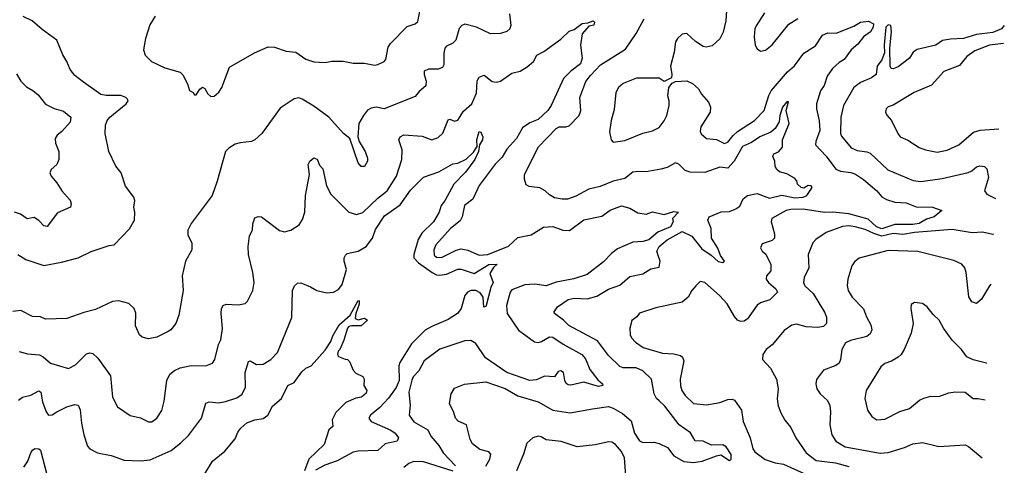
# Model space of a CAD drawing. Extents: x 2057697 to 2160550, y 827490 to 1016834.
# Tile 89 of 256: x 2128217 to 2134234, y 840638 to 843360. Entities that reach past the tile are written whole.
import ezdxf

# ---------------------------------------------------------------- set-up
doc = ezdxf.new("R2010")
doc.units = 0

msp = doc.modelspace()

# ---------------------------------------------------------------- linework, layer by layer
at = {"layer": '0CON20XD'}
for points in [[(2129045, 843382), (2129012.3, 843327.7), (2128985.7, 843245), (2128974.2, 843175), (2128985, 843143.3), (2129023.5, 843103.5), (2129105, 843065.7), (2129198.5, 843038.5), (2129213.7, 843023.7), (2129242.3, 842967.7), (2129255, 842926.7), (2129277.5, 842915), (2129285, 842900), (2129295, 842900), (2129317.5, 842935), (2129335, 842946.7), (2129349.3, 842939.3), (2129367, 842907), (2129385, 842890), (2129405, 842892.5), (2129435, 842917.5), (2129453.3, 842945), (2129500.3, 843069.7), (2129651.7, 843158.3), (2129735, 843193.8), (2129775, 843191.2), (2129845, 843168), (2129905, 843160.8), (2129965, 843119.2), (2130015, 843102.9), (2130085, 843098.6), (2130125, 843105.7), (2130194.2, 843105.8), (2130255, 843094.2), (2130325, 843094.2), (2130385, 843082.5), (2130405, 843086), (2130445, 843104), (2130455, 843116.7), (2130468.7, 843191.3), (2130484.3, 843215), (2130585, 843318), (2130635, 843334.2), (2130651.1, 843348.9), (2130675, 843468)], [(2131210.5, 843395), (2131219.5, 843325), (2131211.9, 843305), (2131195, 843288.6), (2131155, 843276.2), (2131095, 843274), (2131008.8, 843315), (2130937.3, 843332.7), (2130920, 843325), (2130903.5, 843306.5), (2130882.5, 843235), (2130864.5, 843215.5), (2130825, 843197.5), (2130814.4, 843185), (2130809.1, 843155), (2130810, 843085), (2130802.1, 843067.9), (2130775, 843056.7), (2130715, 843057.3), (2130690, 843045), (2130688.2, 843025), (2130701.8, 842985), (2130699.4, 842955), (2130658.6, 842921.4), (2130635, 842890), (2130445, 842815.6), (2130395, 842825.8), (2130365, 842820), (2130343.1, 842806.9), (2130318.1, 842775), (2130290, 842725), (2130283.3, 842645), (2130292, 842615), (2130329.2, 842555), (2130342, 842515), (2130343.3, 842495), (2130325, 842463.8), (2130305, 842463.8), (2130285.8, 842485.8), (2130234.2, 842634.2), (2130195.8, 842665), (2130105.8, 842765), (2130015, 842832.5), (2129943.3, 842875), (2129923, 842883), (2129895, 842876.9), (2129809.7, 842820.3), (2129696.2, 842663.8), (2129655, 842626), (2129634.2, 842615.8), (2129565, 842608.6), (2129535, 842598.6), (2129495, 842574.2), (2129475.5, 842554.5), (2129425, 842373.3), (2129392.9, 842285), (2129265.5, 842114.5), (2129244.3, 842075), (2129244.2, 842045), (2129268.6, 841995), (2129268.6, 841955), (2129230, 841885), (2129210, 841795), (2129215.7, 841705), (2129190.8, 841555), (2129171.2, 841505), (2129140, 841465), (2129125, 841456)], [(2132539.2, 843445), (2132532.4, 843352.4), (2132516.6, 843283.4), (2132495, 843243.8), (2132449.7, 843200.3), (2132412.7, 843192.7), (2132395, 843196), (2132346.5, 843226.5), (2132295, 843276), (2132265, 843271.2), (2132236.2, 843245), (2132224.2, 843225), (2132217.7, 843162.3), (2132193.8, 843075), (2132202.5, 843025), (2132200, 843005), (2132155, 842983.3), (2132125, 843003.3), (2131986.9, 843003.1), (2131905, 842969.4), (2131875.8, 842945), (2131860.6, 842915), (2131849.3, 842810.7), (2131831.5, 842745), (2131821.4, 842675), (2131832, 842625), (2131845, 842611.2), (2131915, 842621.4), (2132025, 842666.9), (2132085, 842680), (2132125, 842702), (2132155, 842741.2), (2132171.1, 842775), (2132185.6, 842835), (2132185.7, 842865), (2132177.5, 842895), (2132183.9, 842946.1), (2132205, 842972.5), (2132225, 842983.3), (2132295, 842986), (2132329.1, 842969.1), (2132365, 842936.7), (2132384.2, 842904.2), (2132425.7, 842855.7), (2132438, 842825), (2132436, 842795), (2132379.2, 842705), (2132375.9, 842675.9), (2132381.7, 842661.7), (2132415, 842633.8), (2132475, 842628.6), (2132525, 842603.3), (2132545, 842611.1), (2132576.8, 842653.2), (2132603.5, 842676.5), (2132708.5, 842745), (2132767.4, 842805), (2132795, 842896.9), (2132809.7, 842925), (2132909.1, 843040.9), (2132952.6, 843077.4), (2133008.5, 843155), (2133079.7, 843200.3), (2133124, 843265), (2133155, 843278.9), (2133206.8, 843276.8), (2133315, 843320.4), (2133355, 843343.9), (2133405, 843350.3), (2133435.4, 843335), (2133432.9, 843315), (2133415.7, 843285), (2133374, 843255), (2133339.8, 843210.2), (2133299.5, 843175), (2133255, 843115.7), (2133225, 843098.9), (2133185, 843062.7), (2133152.7, 843015), (2133132.7, 842957.3), (2133112, 842925), (2133086.7, 842845), (2133086.7, 842815), (2133103, 842743), (2133107.6, 842682.4), (2133082.3, 842615), (2133080.5, 842595), (2133146.1, 842526.1), (2133205, 842447.1), (2133233.8, 842435), (2133296, 842426), (2133325.3, 842415.3), (2133373.7, 842383.7), (2133455.3, 842315.3), (2133485, 842278.6), (2133515, 842261.1), (2133565, 842246), (2133635, 842240.5), (2133695, 842216.8), (2133795, 842214.4), (2133852.5, 842195), (2133805, 842156.2), (2133759.3, 842140.7), (2133713.8, 842115), (2133675, 842109.4), (2133565, 842108.9), (2133485, 842083.1), (2133454.3, 842095), (2133401.7, 842141.7), (2133284.5, 842174.5), (2133186.5, 842183.5), (2133135, 842181.9), (2133005, 842202.2), (2132929.1, 842200.9), (2132901.2, 842195), (2132814, 842145), (2132808.6, 842125), (2132830.9, 842050.9), (2132829.2, 842025), (2132815, 842011.9), (2132755, 841990), (2132743.9, 841966.1), (2132755, 841946.2), (2132777.3, 841927.3), (2132808.1, 841865), (2132807.5, 841825), (2132781.2, 841795), (2132779.2, 841775), (2132792.9, 841755), (2132837.5, 841715), (2132847.5, 841695), (2132800.8, 841649.2), (2132745, 841630.5), (2132723.8, 841616.2), (2132665, 841533.3), (2132645, 841518.8), (2132625, 841516), (2132604, 841525), (2132585, 841546.2), (2132541.4, 841625), (2132494.3, 841675), (2132403.3, 841755), (2132375, 841761.2), (2132350, 841735), (2132324.6, 841705.4), (2132302, 841665), (2132265.4, 841634.6), (2132105, 841600), (2132005, 841567.5), (2131988, 841545), (2131957.5, 841522.5), (2131945.6, 841475), (2131948.1, 841435), (2131956.4, 841416.4), (2131980.2, 841390.2), (2132028.1, 841358.1), (2132145, 841322.1), (2132215, 841317.9), (2132255, 841308.2), (2132268.6, 841298.6), (2132276.7, 841275), (2132254.4, 841164.4), (2132255, 841122.5), (2132264.4, 841095), (2132284.4, 841065), (2132335, 841014.5), (2132415, 841006.7), (2132495, 841020.8), (2132545, 841040.6), (2132571.4, 841041.4), (2132585.6, 841035.6), (2132627.5, 840975), (2132639.4, 840905), (2132680.4, 840805)], [(2132768.3, 843401.7), (2132717.3, 843322.7), (2132710, 843305), (2132706, 843255), (2132711.2, 843205), (2132725, 843182.5), (2132745, 843167.5), (2132775, 843174), (2132815, 843206), (2132917.3, 843332.7), (2132973.1, 843366.9)], [(2128205.5, 841925.5), (2128254.2, 841894.2), (2128365, 841858.5), (2128472.1, 841877.9), (2128574.1, 841905.9), (2128655, 841943.8), (2128765, 841981.2), (2128795, 841983.8), (2128887.4, 842082.6), (2128918, 842135), (2128920, 842185), (2128914.2, 842215), (2128920.8, 842255), (2128914.2, 842275), (2128863.6, 842343.6), (2128837.1, 842425), (2128805.8, 842465), (2128762.5, 842555), (2128739.2, 842665), (2128742, 842715), (2128752.5, 842745), (2128768, 842765), (2128868, 842845), (2128880, 842865), (2128876.2, 842875), (2128866.2, 842885), (2128835, 842896.2), (2128745, 842896.5), (2128713.9, 842903.9), (2128608.3, 842978.3), (2128555, 843018), (2128525.8, 843055), (2128505.7, 843105), (2128480.8, 843145), (2128445, 843235.7), (2128355, 843300.6), (2128293.6, 843353.6), (2128238.7, 843378.7)], [(2128215, 841332.2), (2128265, 841318.2), (2128338, 841312), (2128360.7, 841300.7), (2128405, 841262.5), (2128515, 841230), (2128559.2, 841250.8), (2128625, 841319.2), (2128645, 841324.2), (2128665, 841320), (2128695, 841293.3), (2128773.3, 841185), (2128784.5, 841054.5), (2128814.5, 840994.5), (2128892.1, 840942.1), (2128955, 840927.1), (2129005, 840904.3), (2129025, 840902.9), (2129055.8, 840925), (2129085, 840973.3), (2129100.9, 841029.1), (2129117.1, 841155), (2129135, 841194), (2129163, 841217), (2129197.2, 841232.8), (2129265, 841246.9), (2129355, 841245.8), (2129395, 841262), (2129409.2, 841285), (2129431.5, 841375), (2129445.6, 841405), (2129457.2, 841472.8), (2129448.6, 841565), (2129450.8, 841595), (2129461.2, 841615), (2129478.3, 841621.7), (2129555, 841618), (2129595, 841626.2), (2129609.7, 841640.3), (2129642.5, 841705), (2129649.4, 841755), (2129641.5, 841815), (2129614.6, 841924.6), (2129613.6, 841975), (2129621.3, 842038.7), (2129640, 842075), (2129642.3, 842112.3), (2129655, 842150), (2129675, 842158.6), (2129695, 842155.5), (2129805, 842072.5), (2129835, 842064), (2129875, 842074), (2129925, 842106.2), (2129945, 842140), (2129959.5, 842185), (2129964.5, 842285), (2129988.1, 842415), (2129980, 842475), (2129991.4, 842495), (2130015, 842515.8), (2130035, 842508), (2130050.3, 842470.3), (2130069.1, 842449.1), (2130091.8, 842345), (2130119.4, 842295), (2130228, 842185), (2130275, 842170), (2130315, 842181.5), (2130405, 842270.4), (2130462.1, 842315), (2130519.2, 842405), (2130552.3, 842505), (2130554.5, 842565.4), (2130534, 842625), (2130542.5, 842645), (2130565, 842656.2), (2130677.5, 842647.5), (2130735, 842626.5), (2130775, 842641.1), (2130803.2, 842666.8), (2130835, 842748.8), (2130845, 842751.4), (2130875, 842740), (2130894.6, 842745.4), (2130929.8, 842800.2), (2130980, 842845), (2131008.3, 842911.7), (2131013.7, 842986.3), (2131025, 843008), (2131055, 843020), (2131105, 842982.7), (2131132.1, 842977.9), (2131155, 842984.2), (2131225, 843034.2), (2131275, 843045.6), (2131319.1, 843070.9), (2131356.5, 843105), (2131376.9, 843143.1), (2131420, 843165), (2131525, 843240), (2131575, 843288.8), (2131605, 843300), (2131655, 843335.8), (2131690, 843340), (2131722.5, 843352.5), (2131730, 843345), (2131725, 843326.7), (2131695, 843320), (2131655.6, 843274.4), (2131643.6, 843205), (2131655.3, 843125), (2131645, 843090.5), (2131585, 843044.7), (2131540.1, 842999.9), (2131465.5, 842835), (2131445.5, 842805), (2131385, 842750.3), (2131335, 842730), (2131290.5, 842699.5), (2131252.7, 842635), (2131195, 842568.5), (2131165, 842521.1), (2131122.8, 842477.2), (2131025, 842347.5), (2130986, 842264), (2130935.6, 842225), (2130922.3, 842155), (2130909.8, 842130.3), (2130850.9, 842085), (2130760.4, 841985), (2130748.5, 841955), (2130751.2, 841921.2), (2130765, 841908.6), (2130795, 841907.5), (2130885, 841953), (2130915, 841960), (2130955, 841952.3), (2131025, 841920.9), (2131078.8, 841925), (2131204, 841976), (2131261.6, 842028.4), (2131343.8, 842046.2), (2131417.6, 842092.4), (2131475, 842096.1), (2131536.2, 842075), (2131577.1, 842072.9), (2131665, 842137.9), (2131775, 842158.9), (2131825, 842196.8), (2131895, 842223.8), (2131945, 842209.5), (2131995, 842180.5), (2132045, 842172.9), (2132085, 842185.4), (2132155, 842170), (2132215, 842188.9), (2132242.5, 842185), (2132207.5, 842145), (2132211.2, 842125), (2132195, 842094.5), (2132117.6, 842062.4), (2132061.4, 842015), (2132025.5, 842005.5), (2131965, 842001.1), (2131870.6, 841959.4), (2131835.9, 841934.1), (2131785, 841881.1), (2131685, 841802.6), (2131603.3, 841776.7), (2131495, 841755.6), (2131435.6, 841734.4), (2131366.1, 841743.9), (2131305, 841740), (2131225, 841708.9), (2131213.7, 841695), (2131192.7, 841615), (2131196.2, 841565), (2131265, 841463.3), (2131362.7, 841392.7), (2131385, 841388.9), (2131406.7, 841395), (2131455, 841423.6), (2131475, 841421.5), (2131537.9, 841377.9), (2131651.9, 841315), (2131675, 841287.5), (2131702.2, 841222.2), (2131750.7, 841160.7), (2131778.8, 841135), (2131780, 841125), (2131755, 841119.4), (2131665.4, 841145.4), (2131585, 841126.9), (2131569.2, 841129.2), (2131557.7, 841137.7), (2131549.5, 841155), (2131540.8, 841205), (2131525, 841215.5), (2131508.8, 841211.2), (2131485, 841178), (2131425, 841181.5), (2131375, 841160.9), (2131335, 841155.4), (2131194.4, 841205), (2131064.7, 841295), (2131005, 841380.9), (2130975, 841401.1), (2130937.3, 841397.3), (2130785, 841348.2), (2130689.4, 841275), (2130655.9, 841214.1), (2130622, 841178), (2130612.9, 841157.1), (2130594.6, 841085), (2130604.4, 841005), (2130596.9, 840945), (2130625, 840903.6), (2130711.5, 840855), (2130730.4, 840815), (2130779.7, 840759.7), (2130805, 840713.8), (2130880.9, 840635)], [(2131065, 840632), (2131089.6, 840675), (2131096.2, 840706.2), (2131085, 840720.5), (2131030, 840735), (2130985, 840770), (2130969.4, 840795), (2130948, 840885), (2130897.8, 840907.8), (2130881.4, 840925), (2130871.2, 840961.2), (2130844.4, 841015.6), (2130854.4, 841075), (2130875, 841110), (2130935, 841132.9), (2131065, 841148.5), (2131185, 841106), (2131262, 841062), (2131385.2, 841025.2), (2131475, 840975.4), (2131582.2, 840957.8), (2131718.1, 840981.9), (2131815, 840997), (2131845, 840987), (2131901.8, 840955), (2131955, 840910.5), (2131974.2, 840835), (2132005, 840787.8), (2132025, 840777.5), (2132095, 840779.7), (2132125, 840770.9), (2132176, 840746), (2132215, 840695.6), (2132275, 840660.3), (2132335.1, 840654.9), (2132387.5, 840662.5), (2132475, 840696.6), (2132501.1, 840701.1), (2132555, 840667.5), (2132565.6, 840674.4), (2132565, 840703.3), (2132535, 840751.1), (2132515, 840763.1), (2132445, 840760.8), (2132395, 840784.4), (2132345, 840786.9), (2132316.7, 840836.7), (2132247.5, 840885), (2132159.8, 840999.8), (2132125, 841030.9), (2132108.8, 841045), (2132094.7, 841074.7), (2132078.1, 841165), (2132025.2, 841215.2), (2131985, 841234.1), (2131905, 841234.1), (2131885, 841241.8), (2131815, 841308.8), (2131747.9, 841397.9), (2131572.3, 841492.3), (2131541.4, 841525), (2131486.2, 841565), (2131484, 841575), (2131504, 841605), (2131569.4, 841650.6), (2131605, 841658.9), (2131684.4, 841654.4), (2131745, 841670.9), (2131815, 841714.5), (2131885, 841738.1), (2131945, 841791.9), (2132025, 841807.1), (2132075, 841837.5), (2132125, 841848.8), (2132131.8, 841885), (2132119.1, 841919.1), (2132111.4, 841945), (2132125.6, 841975), (2132174.6, 842015), (2132265, 842065.3), (2132325, 842036.9), (2132385, 841961), (2132442.4, 841922.4), (2132485, 841883.3), (2132514.2, 841875.8), (2132523.8, 841885), (2132499.4, 841919.4), (2132483.9, 841965), (2132444.3, 842025), (2132442.8, 842085), (2132423.4, 842135), (2132431.5, 842155), (2132503.3, 842186.7), (2132555, 842188.2), (2132594.4, 842205), (2132618.3, 842221.7), (2132638.5, 842265), (2132665.5, 842285.5), (2132725, 842298.8), (2132800.1, 842270.1), (2132875, 842288.8), (2132955, 842272.5), (2133005.2, 842274.8), (2133026.7, 842285), (2133059.2, 842335), (2133053.3, 842345), (2133035, 842347.8), (2133008.5, 842331.5), (2132993.8, 842335), (2132970, 842355), (2132966.7, 842375), (2132952.3, 842392.3), (2132905, 842418.6), (2132860.9, 842430.9), (2132845, 842443.8), (2132835, 842462.5), (2132832.5, 842495), (2132820, 842525), (2132825, 842540), (2132855, 842551.9), (2132878.3, 842581.7), (2132877.9, 842625), (2132918.7, 842725), (2132900.9, 842805), (2132915, 842857.5), (2132905, 842858), (2132879.5, 842825), (2132863.1, 842775), (2132858.5, 842735), (2132835, 842695.7), (2132808, 842672), (2132741.1, 842645), (2132690.2, 842609.8), (2132635, 842584.7), (2132583.6, 842495), (2132545, 842453.8), (2132495, 842459.2), (2132403.9, 842426.1), (2132315, 842429.2), (2132285, 842439.2), (2132245, 842476.7), (2132225, 842486.5), (2132173.5, 842456.5), (2132135, 842446.9), (2132045, 842431.1), (2131995, 842433.5), (2131965, 842427.8), (2131915, 842388.9), (2131845, 842374.1), (2131765, 842341.5), (2131695, 842325.4), (2131615, 842281.5), (2131564.4, 842264.4), (2131533, 842263), (2131485, 842272.5), (2131455, 842290), (2131428.8, 842315), (2131395, 842332.5), (2131330.7, 842340.7), (2131311.7, 842351.7), (2131302, 842385), (2131302.9, 842415), (2131387, 842583), (2131495, 842694.4), (2131515, 842705.5), (2131555, 842705.5), (2131575, 842711.9), (2131635.5, 842775), (2131647.3, 842805), (2131640.6, 842885), (2131677.7, 842982.3), (2131705, 843019.5), (2131767.5, 843085), (2131919.2, 843180.8), (2131984.8, 843275.2), (2132032.7, 843365)], [(2134234.3, 843325.2), (2134218.1, 843305), (2134165, 843281.2), (2134065, 843269.5), (2133985, 843245.7), (2133905, 843241.8), (2133857.6, 843232.4), (2133815, 843203.8), (2133701.7, 843178.3), (2133678.1, 843161.9), (2133654, 843125), (2133585, 843071.9), (2133555, 843060), (2133542.7, 843062.7), (2133535.8, 843075.8), (2133535.6, 843185), (2133545.6, 843285), (2133540.6, 843325), (2133525, 843329.3), (2133511.1, 843315), (2133500.4, 843205), (2133502.3, 843157.7), (2133486.2, 843113.8), (2133457.1, 843075), (2133451.2, 843025), (2133422.5, 843005), (2133354.8, 842975.2), (2133315.7, 842945), (2133251.9, 842835), (2133235.7, 842765), (2133233.8, 842665), (2133238.9, 842648.9), (2133298, 842578), (2133335, 842560.4), (2133395, 842552.3), (2133414.1, 842544.1), (2133523.1, 842443), (2133676.6, 842376.6), (2133725, 842371.6), (2133855, 842390), (2134014.4, 842425.5), (2134035, 842437.5), (2134065, 842462), (2134085, 842468), (2134113.9, 842463.9), (2134128.3, 842448.3), (2134137.1, 842395), (2134114, 842315), (2134126.7, 842295), (2134179.9, 842268.1)], [(2134228.6, 843214.5), (2134144.6, 843204.6), (2134055, 843170), (2134005.4, 843134.6), (2133959.8, 843080.2), (2133865, 843042.5), (2133789.4, 842960.6), (2133683.3, 842915), (2133555, 842838), (2133525, 842827.1), (2133512.9, 842815), (2133508, 842795), (2133515.8, 842775.8), (2133544, 842745), (2133583.3, 842665), (2133598.9, 842645), (2133645, 842624.3), (2133715, 842578.6), (2133752.5, 842565), (2133825, 842551.4), (2133885, 842561.9), (2133956.2, 842595), (2134046.4, 842673.6), (2134085.8, 842685.8), (2134201.7, 842692.7)], [(2128198.7, 843028.7), (2128225, 842984.2), (2128259.5, 842949.5), (2128298, 842928), (2128330.7, 842900.7), (2128375, 842844.4), (2128428.1, 842818.1), (2128485, 842801.1), (2128529.2, 842765), (2128525, 842734.2), (2128475, 842676.2), (2128446.2, 842655), (2128433.8, 842635), (2128436.2, 842605), (2128457.1, 842555), (2128457.5, 842505), (2128445, 842476.2), (2128408.8, 842445), (2128401.2, 842425), (2128408.8, 842405), (2128443.8, 842363.8), (2128475, 842314.3), (2128526.6, 842256.6), (2128532.5, 842235), (2128528, 842215), (2128449.4, 842180.6), (2128385, 842096.2), (2128365, 842100.8), (2128333.4, 842133.4), (2128305, 842151.5), (2128262.9, 842142.9), (2128221.5, 842171.5), (2128185, 842183.6)], [(2128211.1, 841035), (2128235, 841053.5), (2128284.6, 841065.4), (2128335, 841093.3), (2128345.8, 841085), (2128356, 841025), (2128378.8, 840965), (2128393.8, 840945), (2128415, 840945.8), (2128444.7, 840965.3), (2128505, 840994.6), (2128555, 841009.1), (2128575.6, 841005), (2128587.7, 840977.7), (2128594.5, 840895), (2128609.1, 840825), (2128631.4, 840755), (2128645, 840739.2), (2128693.8, 840713.8), (2128776.9, 840696.9), (2128855, 840669.4), (2128955, 840665.5), (2129015, 840670.5), (2129142.3, 840727.7), (2129203.1, 840775), (2129249.3, 840820.7), (2129327.8, 840925), (2129355, 841018), (2129374.4, 841025.6), (2129435, 841020.4), (2129475, 841027.5), (2129545, 841050.5), (2129577.6, 841072.4), (2129598.2, 841115), (2129596.2, 841205), (2129608.6, 841251.4), (2129615, 841272.5), (2129625, 841275.8), (2129665, 841254.5), (2129705, 841255.5), (2129751.9, 841285), (2129793.2, 841326.8), (2129879.7, 841540.3), (2129884.5, 841705.5), (2129896.2, 841735), (2129915, 841750), (2129935, 841752), (2129995, 841727.8), (2130033.3, 841705), (2130095, 841691.9), (2130134.2, 841695.8), (2130165, 841712), (2130187.6, 841742.4), (2130214.3, 841834.3), (2130200, 841885), (2130200, 841905), (2130207.7, 841922.3), (2130219.2, 841930.8), (2130285, 841945.5), (2130334.7, 841975.4), (2130372.5, 842025), (2130391.3, 842078.7), (2130447.7, 842162.3), (2130541.8, 842228.2), (2130605, 842319.5), (2130685, 842397.1), (2130779.1, 842430.9), (2130865, 842479.4), (2130895, 842482.9), (2130945, 842506.9), (2130990.2, 842549.8), (2131012, 842585), (2131011.8, 842625), (2131025, 842677.5), (2131035, 842673.3), (2131047.5, 842645), (2131046.2, 842625), (2131027.1, 842595), (2131020.9, 842555), (2130999.6, 842505), (2130941.3, 842428.7), (2130869.4, 842355), (2130815, 842252.9), (2130792.9, 842225), (2130780, 842185), (2130746.4, 842125), (2130674.8, 842055.2), (2130653.4, 842016.6), (2130625.8, 841925), (2130625.3, 841905), (2130654.1, 841875), (2130738.9, 841815), (2130765, 841801), (2130785, 841798.8), (2130825.2, 841804.8), (2130894.7, 841835.3), (2130915, 841836.5), (2130995, 841809.4), (2131084.4, 841865), (2131136.2, 841866.2), (2131113.2, 841846.8), (2131090.7, 841809.3), (2131111.2, 841755), (2131096.6, 841723.4), (2131067.5, 841615), (2131065, 841607.5), (2131054, 841604), (2131049.5, 841665), (2131030.7, 841690.7), (2131005, 841706), (2130974.3, 841705.6), (2130953.5, 841695), (2130936.7, 841675), (2130915, 841596.7), (2130892.5, 841565), (2130835, 841527.8), (2130735, 841486.5), (2130695, 841463.4), (2130611.1, 841378.9), (2130539.8, 841265), (2130534.8, 841245), (2130537.2, 841155), (2130517.3, 841112.7), (2130471.7, 841048.3), (2130418.2, 840991.8), (2130361.9, 840945), (2130350, 840925), (2130365.8, 840905), (2130485, 840852.7), (2130512.9, 840835), (2130531.4, 840805), (2130525, 840786.2), (2130450.2, 840769.7), (2130405, 840728.9), (2130285, 840723.7), (2130255, 840717.1), (2130157.8, 840665), (2130081.8, 840638.2), (2130025, 840608.2)], [(2134168.5, 842048.4), (2134165, 842047.5), (2134101.1, 842061.1), (2134038.3, 842058.3), (2133915, 842078.2), (2133685, 842059.4), (2133615, 842046.8), (2133555, 842054.5), (2133485, 842038.3), (2133436.5, 842053.5), (2133385, 842078.3), (2133323.8, 842095), (2133285, 842100), (2133245, 842096.8), (2133145, 842060), (2133082.1, 842017.9), (2133064, 841996), (2133036.2, 841925), (2133038.9, 841845), (2133011.1, 841785), (2133008.1, 841755), (2133015.8, 841735), (2133066.7, 841686.7), (2133135, 841573.8), (2133147.3, 841542.7), (2133146.9, 841505), (2133128.8, 841485), (2133095, 841478.8), (2133024, 841484), (2132965, 841499.5), (2132935, 841494.3), (2132889.4, 841460.6), (2132815, 841372.9), (2132780, 841345), (2132758.8, 841315), (2132756.2, 841285), (2132805, 841232), (2132842.2, 841165), (2132852.5, 841105), (2132845.6, 841044.5), (2132851.7, 841001.7), (2132868.6, 840958.6), (2132893.7, 840913.7), (2132929.3, 840869.3), (2132960, 840805), (2133023.2, 840713.2), (2133085, 840666.8), (2133203.3, 840653.3), (2133285, 840630.2)], [(2134152.9, 841744.1), (2134144.3, 841735), (2134095, 841652.5), (2134065, 841626.7), (2134035, 841636.7), (2134017.9, 841667.9), (2134001.8, 841815), (2133992.9, 841845), (2133975.5, 841865.5), (2133925, 841889.4), (2133705, 841943.8), (2133525, 841950), (2133347.3, 841902.7), (2133319.1, 841880.9), (2133303.2, 841856.8), (2133278.6, 841775), (2133273.2, 841736.8), (2133280.8, 841705), (2133305.5, 841665.5), (2133374.6, 841594.6), (2133391.5, 841545), (2133418.1, 841495), (2133425.6, 841465), (2133415, 841440), (2133395, 841425.6), (2133295, 841400.4), (2133264.4, 841385), (2133240.5, 841345), (2133234.3, 841285), (2133225, 841262), (2133205, 841248.1), (2133130.2, 841219.8), (2133087, 841163), (2133082.5, 841135), (2133088, 841105), (2133109.2, 841075), (2133153, 841033), (2133167.3, 841002.7), (2133173.1, 840965), (2133167.8, 840885), (2133180.6, 840825), (2133205.5, 840785.5), (2133261.7, 840751.7), (2133475, 840712.5), (2133525, 840715.4), (2133625, 840746.4), (2133675, 840768.5), (2133735, 840778.1), (2133835, 840752.5), (2133995, 840761.9), (2134015, 840751.9), (2134098.3, 840684.2)], [(2129125, 841456), (2129055, 841420), (2129005, 841411.2), (2128965, 841420), (2128950, 841435), (2128925, 841490), (2128927.3, 841567.3), (2128916, 841595), (2128885, 841625.7), (2128823, 841643), (2128785, 841639.2), (2128681.1, 841588.9), (2128608.7, 841571.3), (2128505, 841534.5), (2128375, 841530.8), (2128344.3, 841544.3), (2128295, 841546), (2128225, 841582.5), (2128175, 841577.5)], [(2129348, 840585), (2129395, 840664), (2129470, 840725), (2129535, 840798.8), (2129550.6, 840839.4), (2129568, 840865), (2129605, 840896.7), (2129655, 840916.5), (2129705, 840924.5), (2129734.4, 840945), (2129761.9, 840998.1), (2129818.2, 841045), (2129855.4, 841124.6), (2129895, 841144.5), (2129941.2, 841208.8), (2129965, 841231.1), (2129998.5, 841245), (2130085, 841341.8), (2130119.2, 841395), (2130131.2, 841428.8), (2130170, 841495), (2130236, 841554), (2130285, 841643.8), (2130292.5, 841642.5), (2130292.9, 841622.9), (2130272.2, 841565), (2130268.1, 841535), (2130285, 841527.1), (2130325, 841537.3), (2130343.8, 841525), (2130305, 841489.3), (2130245, 841490), (2130229.4, 841485), (2130220.9, 841475), (2130198.2, 841401.8), (2130174, 841346), (2130163.8, 841335), (2130160, 841315), (2130165, 841302.5), (2130207, 841287), (2130220, 841285), (2130232.5, 841272.5), (2130255, 841220), (2130270.7, 841200.7), (2130315, 841180), (2130322.5, 841165), (2130320, 841125), (2130338.8, 841095), (2130335, 841077.5), (2130306.7, 841055), (2130271.1, 841048.9), (2130209.5, 841020.5), (2130149.7, 840960.3), (2130126.2, 840915), (2130130, 840875), (2130106.2, 840853.8), (2130077.1, 840765), (2129984.5, 840675.5), (2129956.9, 840605)], [(2134128.1, 841263.3), (2134125, 841262.5), (2134045, 841282), (2134005, 841301.2), (2133972, 841345), (2133915, 841402), (2133862.5, 841475), (2133835.8, 841525), (2133799.7, 841559.7), (2133763.3, 841605), (2133735, 841626.2), (2133685, 841632.5), (2133665, 841620), (2133663.3, 841595), (2133678, 841505), (2133664.2, 841445), (2133623.1, 841345), (2133604.3, 841315), (2133585, 841298.1), (2133545, 841273.1), (2133505, 841259.4), (2133480.2, 841239.8), (2133389.2, 841095), (2133381.9, 841045), (2133399.2, 840975), (2133424, 840935), (2133455.7, 840915.7), (2133505, 840920.6), (2133595, 840966.9), (2133655, 840985.7), (2133716, 841035), (2133741.7, 841048.3), (2133785, 841060), (2133835, 841058.6), (2133895, 841080), (2133935, 841085.8), (2133995, 841084), (2134045, 841046.2), (2134075, 841046.2), (2134116.4, 841036.8)], [(2131928.7, 840465), (2131914, 840684), (2131895, 840722.9), (2131858.8, 840765), (2131835, 840779.4), (2131815, 840781.9), (2131735, 840763.5), (2131625, 840751.1), (2131525.9, 840784.1), (2131435, 840792.9), (2131405, 840812), (2131385, 840815.7), (2131352.5, 840805), (2131317.3, 840772.7), (2131296.9, 840705), (2131253.3, 840605)], [(2132680.4, 840805), (2132698.3, 840738.3), (2132709.4, 840719.4), (2132772.8, 840672.8), (2132833.2, 840653.2), (2132885, 840644.2), (2133015, 840584.8)], [(2128243.3, 840626.7), (2128266.8, 840663.2), (2128285.4, 840714.6), (2128295, 840730), (2128310.5, 840739.5), (2128335, 840738.6), (2128345, 840730), (2128396.9, 840526.9)], [(2130867.3, 840602.7), (2130685, 840658.6), (2130625, 840660.4), (2130595, 840648.9), (2130564.6, 840625.4)]]:
    msp.add_lwpolyline(points, dxfattribs=at)

doc.saveas('drawing.dxf')
